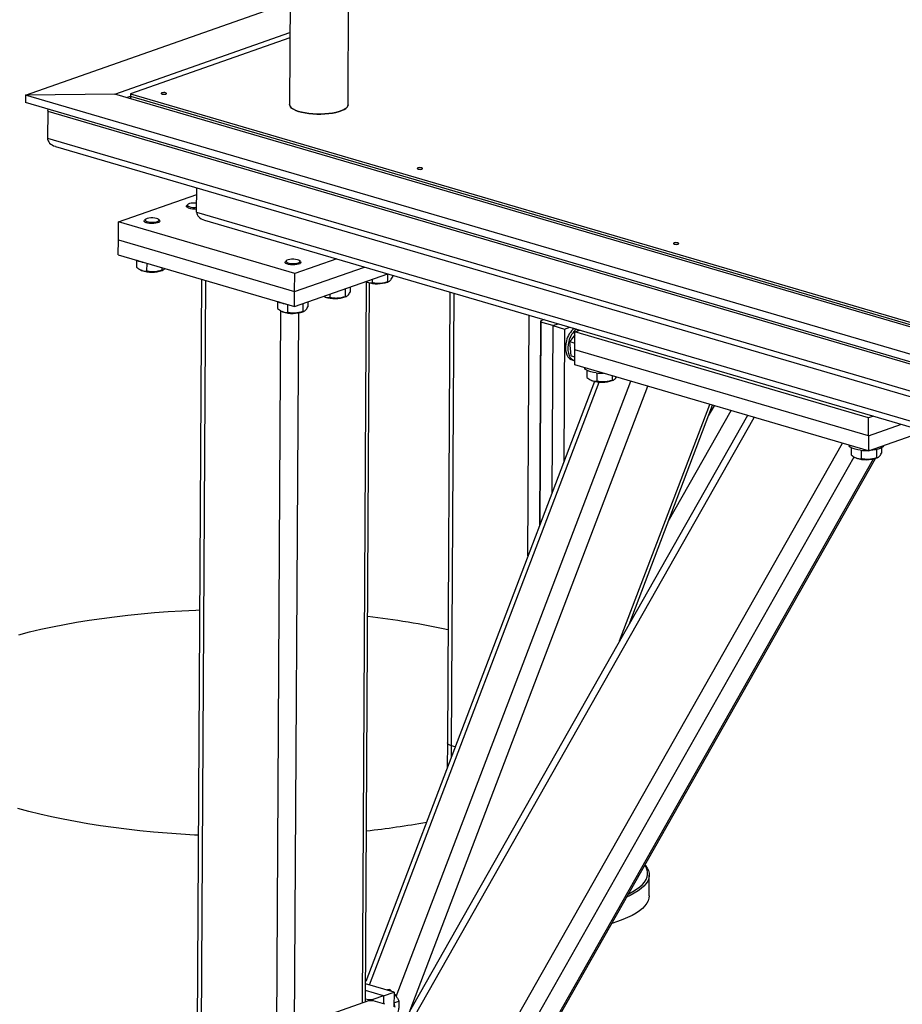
# Model space of a CAD drawing. Header units: millimetres. Extents: x 5 to 589, y 5 to 415.
# Tile 40 of 120: x 303 to 317, y 73 to 88. Entities that reach past the tile are written whole.
import ezdxf

# ---------------------------------------------------------------- set-up
doc = ezdxf.new("R2010")
doc.units = ezdxf.units.MM
doc.layers.add('TRAIT-FORT', color=4, linetype='Continuous', lineweight=25)

msp = doc.modelspace()

# ---------------------------------------------------------------- linework, layer by layer
at = {"layer": 'TRAIT-FORT', "color": 4, "linetype": 'Continuous', "lineweight": 25}
for p, q in [((306.866, 89.248), (306.853, 86.88)), ((307.778, 86.875), (307.791, 89.243)), ((302.675, 87.03), (306.862, 88.498)), ((304.087, 87.047), (306.859, 88.019)), ((306.859, 87.935), (304.334, 87.05)), ((302.675, 87.03), (302.674, 86.911)), ((304.087, 87.047), (302.675, 87.03)), ((345.49, 74.483), (302.675, 87.03)), ((345.415, 74.935), (304.087, 87.047)), ((304.271, 86.993), (304.334, 87.015)), ((304.334, 87.05), (304.334, 87.014)), ((304.334, 87.05), (345.402, 75.014)), ((304.334, 87.014), (345.402, 74.979)), ((304.334, 87.014), (304.334, 86.974)), ((345.489, 74.364), (302.674, 86.911)), ((303.027, 86.774), (303.024, 86.347)), ((303.027, 86.774), (345.47, 74.335)), ((303.024, 86.347), (345.467, 73.909)), ((303.148, 86.219), (345.46, 73.819)), ((305.383, 85.179), (305.385, 85.564)), ((304.146, 85.022), (305.384, 85.457)), ((305.22, 85.271), (305.22, 85.264)), ((305.244, 85.299), (305.227, 85.285)), ((305.383, 85.179), (345.336, 73.471)), ((304.145, 84.738), (304.146, 85.022)), ((306.934, 84.206), (304.146, 85.022)), ((304.551, 85.037), (304.551, 85.029)), ((304.575, 85.065), (304.558, 85.05)), ((304.794, 85.049), (304.777, 85.063)), ((304.801, 85.028), (304.801, 85.035)), ((305.507, 85.051), (345.329, 73.381)), ((304.144, 84.501), (304.145, 84.738)), ((304.145, 84.738), (306.932, 83.921)), ((304.144, 84.501), (306.931, 83.684)), ((304.432, 84.417), (304.431, 84.305)), ((304.593, 84.37), (304.592, 84.244)), ((304.833, 84.299), (304.833, 84.258)), ((306.781, 84.383), (306.781, 84.376)), ((306.805, 84.411), (306.788, 84.396)), ((306.932, 83.921), (308.038, 84.309)), ((307.598, 84.438), (306.934, 84.206)), ((307.024, 84.395), (307.007, 84.41)), ((307.031, 84.374), (307.031, 84.382)), ((304.499, 84.262), (304.508, 84.258)), ((304.519, 84.253), (304.508, 84.258)), ((304.835, 84.256), (304.852, 84.263)), ((306.931, 83.684), (308.406, 84.202)), ((306.932, 83.921), (306.934, 84.206)), ((308.401, 84.2), (308.401, 84.074)), ((308.481, 84.18), (308.481, 84.148)), ((305.459, 84.116), (305.356, 65.573)), ((305.422, 65.525), (305.526, 84.096)), ((307.812, 83.994), (307.812, 83.913)), ((308.004, 72.66), (308.068, 84.077)), ((308.055, 72.678), (308.119, 84.059)), ((308.066, 84.077), (308.076, 84.073)), ((308.087, 84.069), (308.076, 84.073)), ((308.16, 84.115), (308.16, 84.06)), ((308.403, 84.071), (308.42, 84.079)), ((306.931, 83.684), (306.932, 83.921)), ((307.398, 83.843), (307.407, 83.839)), ((307.418, 83.834), (307.407, 83.839)), ((307.491, 83.881), (307.491, 83.825)), ((307.732, 83.965), (307.732, 83.839)), ((307.734, 83.837), (307.751, 83.844)), ((309.389, 83.913), (309.349, 76.782)), ((309.416, 76.734), (309.456, 83.894)), ((306.662, 83.763), (306.661, 83.651)), ((306.822, 83.716), (306.822, 83.591)), ((307.063, 83.731), (307.063, 83.605)), ((307.143, 83.759), (307.143, 83.678)), ((306.611, 65.176), (306.714, 83.616)), ((306.729, 83.608), (306.738, 83.604)), ((306.749, 83.599), (306.738, 83.604)), ((306.933, 72.285), (306.997, 83.583)), ((307.065, 83.602), (307.082, 83.609)), ((310.624, 79.737), (310.645, 83.545)), ((310.809, 80.222), (310.827, 83.459)), ((310.83, 83.436), (310.812, 80.232)), ((310.878, 83.477), (310.827, 83.459)), ((310.827, 83.459), (310.83, 83.436)), ((311.016, 83.382), (310.83, 83.436)), ((311.016, 83.382), (311.001, 80.728)), ((311.016, 83.382), (311.101, 83.412)), ((311.016, 83.382), (311.202, 83.327)), ((311.202, 83.327), (311.19, 81.224)), ((311.202, 83.327), (311.287, 83.357)), ((311.366, 83.238), (311.288, 83.128)), ((311.364, 82.999), (311.366, 83.283)), ((311.366, 83.283), (311.444, 83.311)), ((316.011, 81.922), (311.366, 83.283)), ((311.419, 83.314), (311.408, 83.298)), ((311.419, 83.314), (311.438, 83.309)), ((311.419, 83.314), (311.439, 83.309)), ((311.288, 83.128), (311.365, 83.105)), ((311.307, 82.905), (311.288, 83.128)), ((311.307, 82.905), (311.364, 82.888)), ((311.363, 82.762), (311.364, 82.999)), ((316.01, 81.638), (311.364, 82.999)), ((311.324, 82.838), (311.361, 82.827)), ((316.009, 81.401), (311.363, 82.762)), ((311.554, 82.676), (311.554, 82.562)), ((311.715, 82.634), (311.715, 82.502)), ((311.956, 82.589), (311.956, 82.515)), ((311.677, 82.5), (308.057, 73.001)), ((308.116, 72.95), (311.75, 82.489)), ((308.541, 72.765), (312.251, 82.502)), ((311.621, 82.519), (311.631, 82.515)), ((311.642, 82.51), (311.631, 82.515)), ((311.958, 82.513), (311.975, 82.52)), ((308.759, 72.547), (312.522, 82.423)), ((312.074, 78.392), (313.501, 82.136)), ((312.223, 78.654), (313.545, 82.123)), ((313.48, 81.953), (313.572, 82.115)), ((314.099, 81.961), (307.605, 70.512)), ((312.844, 80.284), (313.838, 82.037)), ((307.531, 70.166), (314.204, 81.93)), ((316.01, 81.638), (316.011, 81.922)), ((316.01, 81.638), (316.531, 81.82)), ((316.09, 81.95), (316.011, 81.922)), ((316.009, 81.401), (316.898, 81.713)), ((307.515, 67.269), (315.599, 81.521)), ((316.01, 81.638), (316.009, 81.401)), ((315.736, 81.451), (315.735, 81.336)), ((315.896, 81.408), (315.896, 81.276)), ((316.137, 81.42), (316.137, 81.29)), ((316.217, 81.448), (316.217, 81.364)), ((307.647, 66.953), (315.786, 81.303)), ((308.048, 67.094), (316.091, 81.272)), ((308.111, 67.158), (316.122, 81.281)), ((315.803, 81.294), (315.812, 81.289)), ((315.823, 81.285), (315.812, 81.289)), ((316.139, 81.288), (316.156, 81.295)), ((309.349, 76.782), (309.347, 76.387)), ((309.415, 76.564), (309.416, 76.734)), ((309.473, 76.717), (309.416, 76.734)), ((312.54, 74.356), (312.542, 74.687)), ((308.505, 72.836), (308.056, 72.968)), ((308.338, 72.778), (308.056, 72.86)), ((308.338, 72.778), (308.171, 72.719)), ((308.338, 72.778), (308.337, 72.649)), ((308.338, 72.778), (308.505, 72.836)), ((308.406, 72.865), (308.438, 72.876)), ((308.438, 72.876), (308.47, 72.846)), ((308.505, 72.836), (308.504, 72.6)), ((308.104, 72.695), (306.833, 72.25)), ((308.055, 72.731), (308.1, 72.718)), ((308.1, 72.718), (308.171, 72.719)), ((308.1, 72.694), (308.1, 72.718)), ((308.175, 72.696), (308.104, 72.695)), ((308.171, 72.719), (308.171, 72.696)), ((308.36, 72.642), (308.175, 72.696)), ((308.504, 72.666), (308.583, 72.694))]:
    msp.add_line(p, q, dxfattribs=at)
at = {"layer": 'TRAIT-FORT', "color": 4, "linetype": 'Continuous', "lineweight": 25, "flags": 128}
for points in [[(304.832, 87.065), (304.824, 87.061), (304.821, 87.055), (304.826, 87.05), (304.835, 87.046), (304.85, 87.043), (304.866, 87.042), (304.882, 87.043), (304.895, 87.047), (304.904, 87.051), (304.906, 87.056), (304.902, 87.061), (304.892, 87.066), (304.878, 87.069), (304.862, 87.069), (304.846, 87.068), (304.832, 87.065)], [(306.853, 86.88), (306.855, 86.864), (306.866, 86.844), (306.886, 86.824), (306.915, 86.805), (306.951, 86.788), (306.994, 86.772), (307.043, 86.759), (307.098, 86.748), (307.157, 86.739), (307.219, 86.733), (307.283, 86.73), (307.348, 86.729), (307.411, 86.732), (307.473, 86.737), (307.532, 86.745), (307.587, 86.756), (307.637, 86.769), (307.68, 86.784), (307.716, 86.801), (307.744, 86.82), (307.764, 86.839), (307.775, 86.859), (307.778, 86.875)], [(307.778, 86.875), (307.775, 86.859), (307.764, 86.839), (307.744, 86.82), (307.716, 86.801), (307.68, 86.784), (307.637, 86.769), (307.587, 86.756), (307.532, 86.745), (307.473, 86.737), (307.411, 86.732), (307.348, 86.729), (307.283, 86.73), (307.219, 86.733), (307.157, 86.739), (307.098, 86.748), (307.043, 86.759), (306.994, 86.772), (306.951, 86.788), (306.915, 86.805), (306.886, 86.824), (306.866, 86.844), (306.855, 86.864), (306.853, 86.88)], [(308.883, 85.878), (308.875, 85.873), (308.872, 85.868), (308.877, 85.863), (308.886, 85.859), (308.901, 85.856), (308.917, 85.855), (308.933, 85.856), (308.947, 85.859), (308.955, 85.864), (308.957, 85.869), (308.953, 85.874), (308.943, 85.879), (308.929, 85.881), (308.913, 85.882), (308.897, 85.881), (308.883, 85.878)], [(305.251, 85.245), (305.232, 85.254), (305.222, 85.264), (305.221, 85.275), (305.227, 85.285)], [(305.384, 85.319), (305.357, 85.321), (305.325, 85.321), (305.294, 85.318), (305.269, 85.312), (305.25, 85.303), (305.239, 85.294), (305.238, 85.283), (305.247, 85.274), (305.264, 85.265)], [(304.595, 85.03), (304.619, 85.023), (304.649, 85.019), (304.681, 85.018), (304.712, 85.02), (304.74, 85.024), (304.763, 85.032), (304.778, 85.041), (304.784, 85.051), (304.78, 85.061), (304.767, 85.07), (304.746, 85.078), (304.719, 85.084), (304.688, 85.087), (304.656, 85.086), (304.626, 85.083), (304.6, 85.077), (304.581, 85.069), (304.57, 85.059), (304.569, 85.049), (304.578, 85.039), (304.595, 85.03)], [(304.582, 85.01), (304.563, 85.019), (304.553, 85.03), (304.552, 85.041), (304.558, 85.05)], [(304.794, 85.049), (304.795, 85.047), (304.801, 85.036), (304.797, 85.026), (304.785, 85.016), (304.764, 85.007), (304.737, 85.001), (304.705, 84.997), (304.671, 84.996), (304.638, 84.998), (304.607, 85.003), (304.582, 85.01)], [(312.934, 84.691), (312.926, 84.686), (312.924, 84.681), (312.928, 84.676), (312.938, 84.671), (312.952, 84.669), (312.968, 84.668), (312.984, 84.669), (312.998, 84.672), (313.006, 84.677), (313.008, 84.682), (313.004, 84.687), (312.994, 84.691), (312.98, 84.694), (312.964, 84.695), (312.948, 84.694), (312.934, 84.691)], [(306.812, 84.357), (306.793, 84.366), (306.783, 84.376), (306.782, 84.387), (306.788, 84.396)], [(306.825, 84.377), (306.849, 84.37), (306.879, 84.366), (306.91, 84.364), (306.942, 84.366), (306.97, 84.371), (306.993, 84.378), (307.008, 84.387), (307.014, 84.397), (307.01, 84.407), (306.997, 84.417), (306.976, 84.425), (306.949, 84.43), (306.918, 84.433), (306.886, 84.433), (306.856, 84.429), (306.83, 84.424), (306.811, 84.415), (306.8, 84.406), (306.799, 84.395), (306.808, 84.385), (306.825, 84.377)], [(307.024, 84.395), (307.025, 84.394), (307.031, 84.383), (307.027, 84.372), (307.015, 84.362), (306.994, 84.353), (306.967, 84.347), (306.935, 84.343), (306.901, 84.342), (306.868, 84.344), (306.837, 84.349), (306.812, 84.357)], [(311.232, 83.143), (311.222, 83.095), (311.217, 83.047), (311.219, 83.001), (311.226, 82.958), (311.239, 82.92), (311.257, 82.887), (311.28, 82.862), (311.307, 82.844), (311.324, 82.838)], [(311.269, 83.132), (311.259, 83.084), (311.254, 83.036), (311.256, 82.99), (311.263, 82.947), (311.276, 82.909), (311.294, 82.877), (311.317, 82.851), (311.344, 82.833), (311.361, 82.827)], [(311.705, 82.635), (311.66, 82.641), (311.619, 82.651), (311.585, 82.662), (311.556, 82.675), (311.536, 82.69), (311.524, 82.705), (311.521, 82.716)], [(315.886, 81.409), (315.841, 81.416), (315.801, 81.425), (315.766, 81.437), (315.738, 81.45), (315.717, 81.464), (315.705, 81.48), (315.702, 81.491)], [(316.251, 81.486), (316.25, 81.481), (316.24, 81.465), (316.222, 81.451), (316.196, 81.438), (316.162, 81.426), (316.123, 81.417), (316.079, 81.41), (316.032, 81.406), (316.02, 81.405)], [(302.568, 78.49), (302.741, 78.534), (302.919, 78.576), (303.103, 78.615), (303.291, 78.652), (303.484, 78.687), (303.681, 78.719), (303.881, 78.748), (304.086, 78.775), (304.294, 78.799), (304.504, 78.821), (304.717, 78.84), (304.933, 78.856), (305.151, 78.869), (305.37, 78.88), (305.43, 78.883)], [(309.416, 76.734), (309.389, 76.743), (309.369, 76.754), (309.355, 76.766), (309.35, 76.778), (309.349, 76.782)], [(309.416, 76.734), (309.389, 76.743), (309.369, 76.754), (309.355, 76.766), (309.35, 76.778), (309.349, 76.782)], [(305.41, 75.316), (305.351, 75.319), (305.132, 75.332), (304.914, 75.348), (304.699, 75.366), (304.486, 75.388), (304.275, 75.412), (304.068, 75.438), (303.864, 75.467), (303.663, 75.499), (303.467, 75.533), (303.274, 75.57), (303.087, 75.609), (302.904, 75.65), (302.726, 75.694), (302.554, 75.74)], [(312.474, 74.85), (312.483, 74.839), (312.511, 74.798), (312.53, 74.757), (312.54, 74.716), (312.542, 74.674), (312.534, 74.633), (312.518, 74.592), (312.492, 74.551), (312.458, 74.511), (312.416, 74.473), (312.365, 74.435), (312.306, 74.398), (312.239, 74.363), (312.183, 74.337)], [(312.212, 74.388), (312.218, 74.391), (312.284, 74.426), (312.342, 74.462), (312.393, 74.499), (312.435, 74.538), (312.468, 74.577), (312.493, 74.617), (312.509, 74.657), (312.517, 74.698), (312.516, 74.739), (312.505, 74.78), (312.487, 74.82), (312.471, 74.845)], [(312.54, 74.356), (312.537, 74.322), (312.525, 74.281), (312.504, 74.24), (312.475, 74.2), (312.436, 74.16), (312.39, 74.122), (312.335, 74.085), (312.272, 74.049), (312.201, 74.014), (312.123, 73.982), (312.039, 73.951), (311.948, 73.922)], [(308.503, 72.663), (308.514, 72.615), (308.517, 72.596)]]:
    msp.add_lwpolyline(points, dxfattribs=at)
at = {"layer": 'TRAIT-FORT', "color": 4, "linetype": 'Continuous', "lineweight": 25}
for centre, radius, start, end in [((305.347, 85.552), 0.322, 252.6409, 276.5538), ((305.347, 85.537), 0.285, 252.9553, 277.2739), ((304.607, 84.779), 0.4, 245.4189, 261.9135), ((304.673, 84.726), 0.498, 252.0003, 289.0274), ((308.241, 84.542), 0.498, 252.0003, 289.0274), ((307.572, 84.307), 0.498, 252.0003, 289.0274), ((306.837, 84.125), 0.4, 245.4189, 261.9135), ((306.903, 84.073), 0.498, 252.0003, 289.0274), ((311.571, 83.064), 0.348, 128.1938, 166.8667), ((311.608, 83.053), 0.348, 128.1938, 166.8667), ((311.8, 83.465), 0.836, 263.4846, 271.1499), ((311.796, 82.983), 0.498, 252.0003, 289.0274), ((315.981, 82.24), 0.836, 263.4846, 271.1499), ((315.977, 81.758), 0.498, 252.0003, 289.0274), ((306.602, 66.052), 12.814, 77.5756, 83.3376), ((306.639, 88.759), 13.447, 276.1071, 280.19)]:
    msp.add_arc(centre, radius, start, end, dxfattribs=at)
for centre, start_param, end_param in [((303.238, 86.776), 2.886811, 3.120347), ((303.238, 86.776), 2.886811, 3.120347), ((303.236, 86.35), 3.120347, 4.265168), ((303.236, 86.35), 3.120347, 4.265168), ((305.595, 85.182), 3.120347, 4.265168), ((305.595, 85.182), 3.120347, 4.265168)]:
    msp.add_ellipse(centre, major_axis=(0.212, 0.006), ratio=0.670533, start_param=start_param, end_param=end_param, dxfattribs=at)
for points, knots in [([(304.431, 84.305), (304.452, 84.29), (304.485, 84.265), (304.534, 84.248), (304.567, 84.244), (304.586, 84.244), (304.592, 84.244)], [0, 0, 0, 0, 0.385549, 0.637642, 0.896546, 1, 1, 1, 1]), ([(304.833, 84.258), (304.812, 84.252), (304.769, 84.239), (304.707, 84.231), (304.647, 84.234), (304.61, 84.241), (304.592, 84.244)], [0, 0, 0, 0, 0.264605, 0.534948, 0.765343, 1, 1, 1, 1]), ([(304.833, 84.258), (304.84, 84.259), (304.854, 84.262), (304.87, 84.272), (304.879, 84.283), (304.88, 84.285)], [0, 0, 0, 0, 0.4462511, 0.9021789, 1, 1, 1, 1]), ([(308.401, 84.074), (308.407, 84.075), (308.421, 84.077), (308.442, 84.093), (308.462, 84.117), (308.475, 84.137), (308.481, 84.148)], [0, 0, 0, 0, 0.2646049, 0.5349477, 0.7653431, 1, 1, 1, 1]), ([(308.06, 84.08), (308.06, 84.08), (308.074, 84.071), (308.102, 84.064), (308.135, 84.059), (308.154, 84.06), (308.16, 84.06)], [0, 0, 0, 0, 0.004313, 0.412817, 0.832358, 1, 1, 1, 1]), ([(308.401, 84.074), (308.38, 84.067), (308.337, 84.054), (308.275, 84.047), (308.215, 84.049), (308.178, 84.056), (308.16, 84.06)], [0, 0, 0, 0, 0.264605, 0.534948, 0.765343, 1, 1, 1, 1]), ([(307.391, 83.846), (307.391, 83.846), (307.405, 83.837), (307.433, 83.83), (307.466, 83.825), (307.485, 83.825), (307.491, 83.825)], [0, 0, 0, 0, 0.004313, 0.412817, 0.832358, 1, 1, 1, 1]), ([(307.732, 83.839), (307.711, 83.833), (307.668, 83.82), (307.606, 83.812), (307.546, 83.815), (307.509, 83.822), (307.491, 83.825)], [0, 0, 0, 0, 0.264605, 0.534948, 0.765343, 1, 1, 1, 1]), ([(307.732, 83.839), (307.739, 83.84), (307.753, 83.843), (307.773, 83.858), (307.793, 83.882), (307.806, 83.903), (307.812, 83.913)], [0, 0, 0, 0, 0.2646049, 0.5349477, 0.7653431, 1, 1, 1, 1]), ([(307.063, 83.605), (307.07, 83.606), (307.084, 83.608), (307.104, 83.624), (307.124, 83.648), (307.137, 83.668), (307.143, 83.678)], [0, 0, 0, 0, 0.2646049, 0.5349477, 0.7653431, 1, 1, 1, 1]), ([(306.661, 83.651), (306.681, 83.636), (306.715, 83.612), (306.764, 83.594), (306.797, 83.59), (306.816, 83.591), (306.822, 83.591)], [0, 0, 0, 0, 0.385549, 0.637642, 0.896546, 1, 1, 1, 1]), ([(307.063, 83.605), (307.042, 83.598), (306.999, 83.585), (306.937, 83.578), (306.877, 83.58), (306.84, 83.587), (306.822, 83.591)], [0, 0, 0, 0, 0.264605, 0.534948, 0.765343, 1, 1, 1, 1]), ([(311.554, 82.562), (311.574, 82.547), (311.608, 82.522), (311.657, 82.505), (311.69, 82.501), (311.709, 82.501), (311.715, 82.502)], [0, 0, 0, 0, 0.385549, 0.637642, 0.896546, 1, 1, 1, 1]), ([(311.956, 82.515), (311.935, 82.509), (311.892, 82.496), (311.83, 82.489), (311.77, 82.491), (311.733, 82.498), (311.715, 82.502)], [0, 0, 0, 0, 0.264605, 0.534948, 0.765343, 1, 1, 1, 1]), ([(311.956, 82.515), (311.962, 82.516), (311.976, 82.519), (311.997, 82.534), (312.013, 82.552), (312.021, 82.566), (312.023, 82.569)], [0, 0, 0, 0, 0.314567, 0.635955, 0.909853, 1, 1, 1, 1]), ([(315.735, 81.336), (315.755, 81.322), (315.789, 81.297), (315.838, 81.28), (315.871, 81.276), (315.89, 81.276), (315.896, 81.276)], [0, 0, 0, 0, 0.385549, 0.637642, 0.896546, 1, 1, 1, 1]), ([(316.137, 81.29), (316.144, 81.291), (316.158, 81.294), (316.178, 81.309), (316.198, 81.333), (316.211, 81.353), (316.217, 81.364)], [0, 0, 0, 0, 0.264605, 0.534948, 0.765343, 1, 1, 1, 1]), ([(316.137, 81.29), (316.116, 81.283), (316.073, 81.271), (316.011, 81.263), (315.951, 81.265), (315.914, 81.273), (315.896, 81.276)], [0, 0, 0, 0, 0.264605, 0.534948, 0.765343, 1, 1, 1, 1]), ([(308.438, 72.876), (308.428, 72.874), (308.416, 72.872), (308.4, 72.868), (308.398, 72.868)], [0, 0, 0, 0, 0.87968, 1, 1, 1, 1]), ([(308.505, 72.81), (308.513, 72.801), (308.534, 72.778), (308.559, 72.739), (308.575, 72.709), (308.583, 72.694)], [0, 0, 0, 0, 0.240127, 0.616582, 1, 1, 1, 1]), ([(308.559, 72.469), (308.567, 72.5), (308.581, 72.55), (308.587, 72.618), (308.586, 72.662), (308.584, 72.687), (308.583, 72.694)], [0, 0, 0, 0, 0.385549, 0.637642, 0.896546, 1, 1, 1, 1])]:
    msp.add_open_spline(points, degree=3, knots=knots, dxfattribs=at)

doc.saveas('drawing.dxf')
